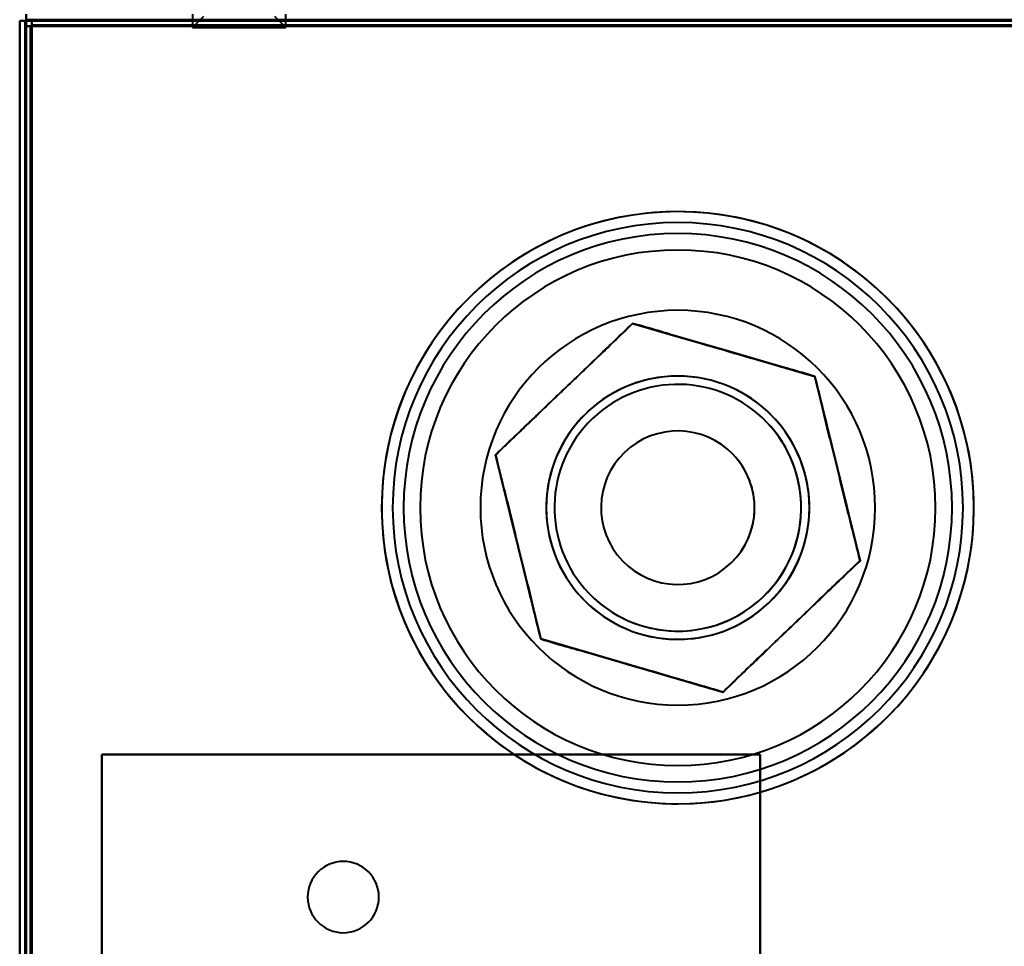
# Model space of a CAD drawing. Header units: millimetres. Extents: x -1392 to 1388, y -239 to 1267.
# Tile 76 of 91: x -438 to -348, y 1018 to 1103. Entities that reach past the tile are written whole.
import ezdxf

# ---------------------------------------------------------------- set-up
doc = ezdxf.new("R2010")
doc.units = ezdxf.units.MM
doc.layers.add('G-IMPT', color=8, linetype='Continuous', lineweight=40)

# ---------------------------------------------------------------- blocks, each defined once
blk = doc.blocks.new('NEXA 2000 CALQUES_dwg-762145-Droite')
at = {"layer": 'G-IMPT'}
for p, q in [((-437.4, 1103.372), (-437.4, 1102.772)), ((-437.4, 1102.772), (-437.4, 1103.372)), ((-437.4, 1103.372), (-437.4, 1102.772)), ((-437.4, 1102.772), (-437.4, 1103.372)), ((-422.25, 1103.372), (-422.25, 1102.172)), ((-422.25, 1103.372), (-422.25, 1102.172)), ((-413.75, 1102.172), (-413.75, 1103.372)), ((-413.75, 1102.172), (-413.75, 1103.372)), ((-437.4, 1102.772), (-438, 1102.772)), ((-438, 1102.772), (-437.4, 1102.772)), ((-437.4, 1102.772), (-438, 1102.772)), ((-438, 1102.772), (-437.4, 1102.772)), ((435.9, 1102.872), (-436.9, 1102.872)), ((-436.9, 1102.272), (-436.9, 1102.872)), ((-436.9, 1102.872), (-436.9, 1102.272)), ((-436.9, 1102.272), (-436.9, 1102.872)), ((-436.9, 1102.872), (-436.9, 1102.272)), ((-421.25, 1103.172), (-422.25, 1102.172)), ((-421.25, 1103.172), (-422.25, 1102.172)), ((-413.75, 1102.172), (-414.75, 1103.172)), ((-413.75, 1102.172), (-414.75, 1103.172)), ((-437.5, 1102.272), (-437.5, 129.472)), ((-436.9, 1102.272), (-437.5, 1102.272)), ((-437.5, 1102.272), (-436.9, 1102.272)), ((-437.5, 1102.272), (-436.9, 1102.272)), ((-436.9, 1102.272), (-437.5, 1102.272)), ((-422.25, 1102.172), (-414.319, 1102.172)), ((-422.25, 1102.172), (-418, 1102.172)), ((-414.319, 1102.172), (-422.25, 1102.172)), ((-418, 1102.172), (-422.25, 1102.172)), ((-421.681, 1102.172), (-413.75, 1102.172)), ((-413.75, 1102.172), (-421.681, 1102.172)), ((-418, 1102.172), (-413.75, 1102.172)), ((-413.75, 1102.172), (-418, 1102.172))]:
    blk.add_line(p, q, dxfattribs=at)
at = {"layer": 'G-IMPT', "flags": 128}
for points in [[(-437.4, 1102.872), (-437.4, 1102.997), (-437.4, 1103.122), (-437.4, 1103.247), (-437.4, 1103.372)], [(-437.4, 1103.372), (-437.4, 1103.247), (-437.4, 1103.122), (-437.4, 1102.997), (-437.4, 1102.872)], [(-437.4, 1103.372), (-437.4, 1103.247), (-437.4, 1103.122), (-437.4, 1102.997), (-437.4, 1102.872)], [(-437.4, 1102.872), (-437.4, 1102.997), (-437.4, 1103.122), (-437.4, 1103.247), (-437.4, 1103.372)], [(-438, 128.972), (-438, 372.422), (-438, 615.872), (-438, 859.322), (-438, 1102.772)], [(-438, 1102.772), (-437.875, 1102.772), (-437.75, 1102.772), (-437.625, 1102.772), (-437.5, 1102.772)], [(-437.5, 1102.772), (-437.625, 1102.772), (-437.75, 1102.772), (-437.875, 1102.772), (-438, 1102.772)], [(-438, 1008.672), (-438, 1032.197), (-438, 1055.722), (-438, 1079.247), (-438, 1102.772)], [(-438, 1102.772), (-438, 859.322), (-438, 615.872), (-438, 372.422), (-438, 128.972)], [(-438, 1102.772), (-438, 1079.247), (-438, 1055.722), (-438, 1032.197), (-438, 1008.672)], [(-437.5, 1102.772), (-437.625, 1102.772), (-437.75, 1102.772), (-437.875, 1102.772), (-438, 1102.772)], [(-438, 1102.772), (-438, 859.322), (-438, 615.872), (-438, 372.422), (-438, 128.972)], [(-438, 1102.772), (-437.875, 1102.772), (-437.75, 1102.772), (-437.625, 1102.772), (-437.5, 1102.772)], [(-438, 128.972), (-438, 372.422), (-438, 615.872), (-438, 859.322), (-438, 1102.772)], [(-438, 1102.772), (-438, 1079.247), (-438, 1055.722), (-438, 1032.197), (-438, 1008.672)], [(-438, 1008.672), (-438, 1032.197), (-438, 1055.722), (-438, 1079.247), (-438, 1102.772)], [(-437.5, 1102.272), (-437.5, 1102.397), (-437.5, 1102.522), (-437.5, 1102.647), (-437.5, 1102.772)], [(-437.5, 1102.772), (-437.5, 1079.247), (-437.5, 1055.722), (-437.5, 1032.197), (-437.5, 1008.672)], [(-437.5, 1102.772), (-437.5, 1102.647), (-437.5, 1102.522), (-437.5, 1102.397), (-437.5, 1102.272)], [(-437.45, 1102.772), (-437.462, 1102.772), (-437.475, 1102.772), (-437.487, 1102.772), (-437.5, 1102.772)], [(-437.5, 1102.272), (-437.5, 1102.397), (-437.5, 1102.522), (-437.5, 1102.647), (-437.5, 1102.772)], [(-437.5, 1008.672), (-437.5, 1032.197), (-437.5, 1055.722), (-437.5, 1079.247), (-437.5, 1102.772)], [(-437.5, 1102.772), (-437.5, 1102.647), (-437.5, 1102.522), (-437.5, 1102.397), (-437.5, 1102.272)], [(-437.5, 1102.772), (-437.487, 1102.772), (-437.475, 1102.772), (-437.462, 1102.772), (-437.45, 1102.772)], [(-437.4, 1102.772), (-437.412, 1102.772), (-437.425, 1102.772), (-437.437, 1102.772), (-437.45, 1102.772)], [(-437.45, 1102.772), (-437.437, 1102.772), (-437.425, 1102.772), (-437.412, 1102.772), (-437.4, 1102.772)], [(-436.9, 1102.872), (-437.025, 1102.872), (-437.15, 1102.872), (-437.275, 1102.872), (-437.4, 1102.872)], [(436.4, 1102.872), (217.95, 1102.872), (-0.5, 1102.872), (-218.95, 1102.872), (-437.4, 1102.872)], [(-437.4, 1102.872), (-437.275, 1102.872), (-437.15, 1102.872), (-437.025, 1102.872), (-436.9, 1102.872)], [(-437.4, 1102.872), (-437.4, 1102.86), (-437.4, 1102.847), (-437.4, 1102.835), (-437.4, 1102.822)], [(-437.4, 1102.872), (-437.275, 1102.872), (-437.15, 1102.872), (-437.025, 1102.872), (-436.9, 1102.872)], [(-436.9, 1102.872), (-437.025, 1102.872), (-437.15, 1102.872), (-437.275, 1102.872), (-437.4, 1102.872)], [(-437.4, 1102.872), (-218.95, 1102.872), (-0.5, 1102.872), (217.95, 1102.872), (436.4, 1102.872)], [(-437.4, 1102.822), (-437.4, 1102.835), (-437.4, 1102.847), (-437.4, 1102.86), (-437.4, 1102.872)], [(-437.4, 1102.822), (-437.4, 1102.81), (-437.4, 1102.797), (-437.4, 1102.785), (-437.4, 1102.772)], [(-437.4, 1102.772), (-437.4, 1102.785), (-437.4, 1102.797), (-437.4, 1102.81), (-437.4, 1102.822)], [(-437.4, 1008.672), (-437.4, 1032.197), (-437.4, 1055.722), (-437.4, 1079.247), (-437.4, 1102.772)], [(-437.4, 1102.772), (-218.95, 1102.772), (-0.5, 1102.772), (217.95, 1102.772), (436.4, 1102.772)], [(-437.4, 1008.672), (-437.4, 1032.197), (-437.4, 1055.722), (-437.4, 1079.247), (-437.4, 1102.772)], [(-437.4, 1102.772), (-218.95, 1102.772), (-0.5, 1102.772), (217.95, 1102.772), (436.4, 1102.772)], [(436.4, 1102.772), (217.95, 1102.772), (-0.5, 1102.772), (-218.95, 1102.772), (-437.4, 1102.772)], [(-437.4, 1102.772), (-437.4, 1079.247), (-437.4, 1055.722), (-437.4, 1032.197), (-437.4, 1008.672)], [(436.4, 1102.772), (217.95, 1102.772), (-0.5, 1102.772), (-218.95, 1102.772), (-437.4, 1102.772)], [(-437.4, 1102.772), (-437.4, 1079.247), (-437.4, 1055.722), (-437.4, 1032.197), (-437.4, 1008.672)], [(436.4, 1102.772), (217.95, 1102.772), (-0.5, 1102.772), (-218.95, 1102.772), (-437.4, 1102.772)], [(-437.4, 1102.772), (-437.4, 1079.247), (-437.4, 1055.722), (-437.4, 1032.197), (-437.4, 1008.672)], [(-437.4, 1008.672), (-437.4, 1032.197), (-437.4, 1055.722), (-437.4, 1079.247), (-437.4, 1102.772)], [(-437.4, 1102.772), (-218.95, 1102.772), (-0.5, 1102.772), (217.95, 1102.772), (436.4, 1102.772)], [(435.9, 1102.872), (217.7, 1102.872), (-0.5, 1102.872), (-218.7, 1102.872), (-436.9, 1102.872)], [(-436.9, 1102.872), (-218.7, 1102.872), (-0.5, 1102.872), (217.7, 1102.872), (435.9, 1102.872)], [(435.9, 1102.872), (217.7, 1102.872), (-0.5, 1102.872), (-218.7, 1102.872), (-436.9, 1102.872)], [(-436.9, 1102.372), (-436.9, 1102.497), (-436.9, 1102.622), (-436.9, 1102.747), (-436.9, 1102.872)], [(-436.9, 1102.872), (-218.7, 1102.872), (-0.5, 1102.872), (217.7, 1102.872), (435.9, 1102.872)], [(435.9, 1102.872), (217.7, 1102.872), (-0.5, 1102.872), (-218.7, 1102.872), (-436.9, 1102.872)], [(-436.9, 1102.872), (-436.9, 1102.747), (-436.9, 1102.622), (-436.9, 1102.497), (-436.9, 1102.372)], [(435.9, 1102.872), (217.7, 1102.872), (-0.5, 1102.872), (-218.7, 1102.872), (-436.9, 1102.872)], [(-436.9, 1102.872), (-218.7, 1102.872), (-0.5, 1102.872), (217.7, 1102.872), (435.9, 1102.872)], [(-436.9, 1102.872), (-218.7, 1102.872), (-0.5, 1102.872), (217.7, 1102.872), (435.9, 1102.872)], [(435.9, 1102.872), (217.7, 1102.872), (-0.5, 1102.872), (-218.7, 1102.872), (-436.9, 1102.872)], [(-436.9, 1102.372), (-436.9, 1102.497), (-436.9, 1102.622), (-436.9, 1102.747), (-436.9, 1102.872)], [(-436.9, 1102.872), (-218.7, 1102.872), (-0.5, 1102.872), (217.7, 1102.872), (435.9, 1102.872)], [(-436.9, 1102.872), (-218.7, 1102.872), (-0.5, 1102.872), (217.7, 1102.872), (435.9, 1102.872)], [(-436.9, 1102.872), (-436.9, 1102.747), (-436.9, 1102.622), (-436.9, 1102.497), (-436.9, 1102.372)], [(435.9, 1102.872), (217.7, 1102.872), (-0.5, 1102.872), (-218.7, 1102.872), (-436.9, 1102.872)], [(435.9, 1102.372), (217.7, 1102.372), (-0.5, 1102.372), (-218.7, 1102.372), (-436.9, 1102.372)], [(-436.9, 1102.372), (-218.7, 1102.372), (-0.5, 1102.372), (217.7, 1102.372), (435.9, 1102.372)], [(435.9, 1102.372), (217.7, 1102.372), (-0.5, 1102.372), (-218.7, 1102.372), (-436.9, 1102.372)], [(-436.9, 1102.372), (-218.7, 1102.372), (-0.5, 1102.372), (217.7, 1102.372), (435.9, 1102.372)], [(435.9, 1102.372), (217.7, 1102.372), (-0.5, 1102.372), (-218.7, 1102.372), (-436.9, 1102.372)], [(-436.9, 1102.372), (-218.7, 1102.372), (-0.5, 1102.372), (217.7, 1102.372), (435.9, 1102.372)], [(-436.9, 1102.322), (-436.9, 1102.335), (-436.9, 1102.347), (-436.9, 1102.36), (-436.9, 1102.372)], [(-436.9, 1102.372), (-436.9, 1102.36), (-436.9, 1102.347), (-436.9, 1102.335), (-436.9, 1102.322)], [(-436.9, 1102.272), (-436.9, 1102.285), (-436.9, 1102.297), (-436.9, 1102.31), (-436.9, 1102.322)], [(-436.9, 1102.322), (-436.9, 1102.31), (-436.9, 1102.297), (-436.9, 1102.285), (-436.9, 1102.272)], [(-437, 1102.272), (-437.125, 1102.272), (-437.25, 1102.272), (-437.375, 1102.272), (-437.5, 1102.272)], [(-437.5, 1102.272), (-437.5, 1078.872), (-437.5, 1055.472), (-437.5, 1032.072), (-437.5, 1008.672)], [(-437.5, 1008.672), (-437.5, 1032.072), (-437.5, 1055.472), (-437.5, 1078.872), (-437.5, 1102.272)], [(-437.5, 1102.272), (-437.5, 859.072), (-437.5, 615.872), (-437.5, 372.672), (-437.5, 129.472)], [(-437.5, 129.472), (-437.5, 372.672), (-437.5, 615.872), (-437.5, 859.072), (-437.5, 1102.272)], [(-437.5, 1102.272), (-437.5, 859.072), (-437.5, 615.872), (-437.5, 372.672), (-437.5, 129.472)], [(-437.5, 1102.272), (-437.375, 1102.272), (-437.25, 1102.272), (-437.125, 1102.272), (-437, 1102.272)], [(-437.5, 129.472), (-437.5, 372.672), (-437.5, 615.872), (-437.5, 859.072), (-437.5, 1102.272)], [(-437.5, 1102.272), (-437.5, 859.072), (-437.5, 615.872), (-437.5, 372.672), (-437.5, 129.472)], [(-437.5, 1102.272), (-437.5, 859.072), (-437.5, 615.872), (-437.5, 372.672), (-437.5, 129.472)], [(-437.5, 129.472), (-437.5, 372.672), (-437.5, 615.872), (-437.5, 859.072), (-437.5, 1102.272)], [(-437.5, 1008.672), (-437.5, 1032.072), (-437.5, 1055.472), (-437.5, 1078.872), (-437.5, 1102.272)], [(-437.5, 1102.272), (-437.375, 1102.272), (-437.25, 1102.272), (-437.125, 1102.272), (-437, 1102.272)], [(-437, 1102.272), (-437.125, 1102.272), (-437.25, 1102.272), (-437.375, 1102.272), (-437.5, 1102.272)], [(-437.5, 129.472), (-437.5, 372.672), (-437.5, 615.872), (-437.5, 859.072), (-437.5, 1102.272)], [(-437.5, 1102.272), (-437.5, 1078.872), (-437.5, 1055.472), (-437.5, 1032.072), (-437.5, 1008.672)], [(-437, 1008.672), (-437, 1032.072), (-437, 1055.472), (-437, 1078.872), (-437, 1102.272)], [(-437, 129.472), (-437, 372.672), (-437, 615.872), (-437, 859.072), (-437, 1102.272)], [(-437, 1102.272), (-437, 1078.872), (-437, 1055.472), (-437, 1032.072), (-437, 1008.672)], [(-437, 1102.272), (-436.987, 1102.272), (-436.975, 1102.272), (-436.962, 1102.272), (-436.95, 1102.272)], [(-437, 1008.672), (-437, 1032.072), (-437, 1055.472), (-437, 1078.872), (-437, 1102.272)], [(-437, 1102.272), (-437, 859.072), (-437, 615.872), (-437, 372.672), (-437, 129.472)], [(-437, 1102.272), (-437, 1078.872), (-437, 1055.472), (-437, 1032.072), (-437, 1008.672)], [(-436.95, 1102.272), (-436.962, 1102.272), (-436.975, 1102.272), (-436.987, 1102.272), (-437, 1102.272)], [(-436.95, 1102.272), (-436.937, 1102.272), (-436.925, 1102.272), (-436.912, 1102.272), (-436.9, 1102.272)], [(-436.9, 1102.272), (-436.912, 1102.272), (-436.925, 1102.272), (-436.937, 1102.272), (-436.95, 1102.272)], [(-436.9, 1102.272), (-226.675, 1102.272), (-16.45, 1102.272), (193.775, 1102.272), (404, 1102.272)], [(404, 1102.272), (193.775, 1102.272), (-16.45, 1102.272), (-226.675, 1102.272), (-436.9, 1102.272)], [(-436.9, 1102.272), (-436.9, 867.047), (-436.9, 631.822), (-436.9, 396.597), (-436.9, 161.372)], [(435.9, 1102.272), (217.7, 1102.272), (-0.5, 1102.272), (-218.7, 1102.272), (-436.9, 1102.272)], [(-436.9, 1102.272), (-436.9, 859.072), (-436.9, 615.872), (-436.9, 372.672), (-436.9, 129.472)], [(404, 1102.272), (193.775, 1102.272), (-16.45, 1102.272), (-226.675, 1102.272), (-436.9, 1102.272)], [(-436.9, 1102.272), (-436.9, 867.047), (-436.9, 631.822), (-436.9, 396.597), (-436.9, 161.372)], [(-436.9, 161.372), (-436.9, 396.597), (-436.9, 631.822), (-436.9, 867.047), (-436.9, 1102.272)], [(-436.9, 1102.272), (-226.675, 1102.272), (-16.45, 1102.272), (193.775, 1102.272), (404, 1102.272)], [(-436.9, 129.472), (-436.9, 372.672), (-436.9, 615.872), (-436.9, 859.072), (-436.9, 1102.272)], [(-436.9, 1102.272), (-218.7, 1102.272), (-0.5, 1102.272), (217.7, 1102.272), (435.9, 1102.272)], [(-436.9, 161.372), (-436.9, 396.597), (-436.9, 631.822), (-436.9, 867.047), (-436.9, 1102.272)], [(-378, 1085.372), (-379.08, 1085.351), (-380.158, 1085.286), (-381.232, 1085.178), (-382.302, 1085.027), (-383.364, 1084.834), (-384.418, 1084.598), (-385.462, 1084.321), (-386.493, 1084.002), (-387.511, 1083.642), (-388.514, 1083.241), (-389.5, 1082.801), (-390.468, 1082.321), (-391.416, 1081.803), (-392.342, 1081.248), (-393.245, 1080.656), (-394.124, 1080.029), (-394.977, 1079.367), (-395.803, 1078.671), (-396.601, 1077.943), (-397.369, 1077.183), (-398.105, 1076.394), (-398.81, 1075.575), (-399.481, 1074.729), (-400.118, 1073.857), (-400.72, 1072.96), (-401.285, 1072.04), (-401.813, 1071.098), (-402.303, 1070.136), (-402.754, 1069.154), (-403.165, 1068.156), (-403.536, 1067.142), (-403.866, 1066.114), (-404.155, 1065.073), (-404.402, 1064.022), (-404.607, 1062.961), (-404.769, 1061.894), (-404.889, 1060.82), (-404.965, 1059.743), (-404.998, 1058.664), (-404.988, 1057.584), (-404.935, 1056.505), (-404.839, 1055.43), (-404.7, 1054.359), (-404.518, 1053.294), (-404.294, 1052.238), (-404.028, 1051.191), (-403.72, 1050.156), (-403.37, 1049.134), (-402.981, 1048.127), (-402.551, 1047.136), (-402.082, 1046.164), (-401.575, 1045.21), (-401.029, 1044.278), (-400.447, 1043.368), (-399.829, 1042.483), (-399.177, 1041.623), (-398.49, 1040.789), (-397.77, 1039.984), (-397.019, 1039.208), (-396.237, 1038.463), (-395.427, 1037.749), (-394.588, 1037.069), (-393.723, 1036.423), (-392.833, 1035.811), (-391.919, 1035.236), (-390.982, 1034.698), (-390.025, 1034.198), (-389.049, 1033.736), (-388.055, 1033.314), (-387.045, 1032.932), (-386.02, 1032.591), (-384.983, 1032.291), (-383.934, 1032.032), (-382.876, 1031.816), (-381.81, 1031.643), (-380.738, 1031.512), (-379.662, 1031.424), (-378.583, 1031.379), (-378, 1031.372)], [(-378, 1031.372), (-376.92, 1031.394), (-375.842, 1031.459), (-374.768, 1031.566), (-373.698, 1031.717), (-372.636, 1031.911), (-371.582, 1032.146), (-370.538, 1032.424), (-369.507, 1032.743), (-368.489, 1033.103), (-367.486, 1033.504), (-366.5, 1033.944), (-365.532, 1034.423), (-364.584, 1034.941), (-363.658, 1035.496), (-362.755, 1036.088), (-361.876, 1036.716), (-361.023, 1037.378), (-360.197, 1038.074), (-359.399, 1038.802), (-358.631, 1039.561), (-357.895, 1040.351), (-357.19, 1041.169), (-356.519, 1042.015), (-355.882, 1042.887), (-355.28, 1043.784), (-354.715, 1044.704), (-354.187, 1045.646), (-353.697, 1046.609), (-353.246, 1047.59), (-352.835, 1048.589), (-352.464, 1049.603), (-352.134, 1050.631), (-351.845, 1051.672), (-351.598, 1052.723), (-351.393, 1053.783), (-351.231, 1054.851), (-351.111, 1055.924), (-351.035, 1057.001), (-351.002, 1058.081), (-351.012, 1059.161), (-351.065, 1060.239), (-351.161, 1061.315), (-351.3, 1062.386), (-351.482, 1063.45), (-351.706, 1064.507), (-351.972, 1065.553), (-352.28, 1066.588), (-352.63, 1067.61), (-353.019, 1068.618), (-353.449, 1069.608), (-353.918, 1070.581), (-354.425, 1071.534), (-354.971, 1072.467), (-355.553, 1073.376), (-356.171, 1074.262), (-356.823, 1075.122), (-357.51, 1075.956), (-358.23, 1076.761), (-358.981, 1077.537), (-359.762, 1078.282), (-360.573, 1078.995), (-361.412, 1079.676), (-362.277, 1080.322), (-363.167, 1080.933), (-364.081, 1081.508), (-365.018, 1082.046), (-365.975, 1082.547), (-366.951, 1083.008), (-367.945, 1083.43), (-368.955, 1083.812), (-369.98, 1084.154), (-371.017, 1084.454), (-372.066, 1084.712), (-373.124, 1084.928), (-374.19, 1085.102), (-375.262, 1085.233), (-376.338, 1085.321), (-377.417, 1085.366), (-378, 1085.372)], [(-394.611, 1063.206), (-391.488, 1066.198), (-388.365, 1069.19), (-385.243, 1072.182), (-382.12, 1075.175)], [(-382.12, 1075.175), (-385.243, 1072.182), (-388.365, 1069.19), (-391.488, 1066.198), (-394.611, 1063.206)], [(-394.611, 1063.206), (-391.488, 1066.198), (-388.365, 1069.19), (-385.243, 1072.182), (-382.12, 1075.175)], [(-382.12, 1075.175), (-385.243, 1072.182), (-388.365, 1069.19), (-391.488, 1066.198), (-394.611, 1063.206)], [(-394.611, 1063.206), (-391.488, 1066.198), (-388.365, 1069.19), (-385.243, 1072.182), (-382.12, 1075.175)], [(-382.12, 1075.175), (-385.243, 1072.182), (-388.365, 1069.19), (-391.488, 1066.198), (-394.611, 1063.206)], [(-382.12, 1075.175), (-377.967, 1073.966), (-373.814, 1072.758), (-369.661, 1071.55), (-365.509, 1070.341)], [(-365.509, 1070.341), (-369.661, 1071.55), (-373.814, 1072.758), (-377.967, 1073.966), (-382.12, 1075.175)], [(-382.12, 1075.175), (-377.967, 1073.966), (-373.814, 1072.758), (-369.661, 1071.55), (-365.509, 1070.341)], [(-365.509, 1070.341), (-369.661, 1071.55), (-373.814, 1072.758), (-377.967, 1073.966), (-382.12, 1075.175)], [(-382.12, 1075.175), (-377.967, 1073.966), (-373.814, 1072.758), (-369.661, 1071.55), (-365.509, 1070.341)], [(-365.509, 1070.341), (-369.661, 1071.55), (-373.814, 1072.758), (-377.967, 1073.966), (-382.12, 1075.175)], [(-365.509, 1070.341), (-364.479, 1066.141), (-363.449, 1061.94), (-362.419, 1057.739), (-361.389, 1053.539)], [(-361.389, 1053.539), (-362.419, 1057.739), (-363.449, 1061.94), (-364.479, 1066.141), (-365.509, 1070.341)], [(-365.509, 1070.341), (-364.479, 1066.141), (-363.449, 1061.94), (-362.419, 1057.739), (-361.389, 1053.539)], [(-361.389, 1053.539), (-362.419, 1057.739), (-363.449, 1061.94), (-364.479, 1066.141), (-365.509, 1070.341)], [(-365.509, 1070.341), (-364.479, 1066.141), (-363.449, 1061.94), (-362.419, 1057.739), (-361.389, 1053.539)], [(-361.389, 1053.539), (-362.419, 1057.739), (-363.449, 1061.94), (-364.479, 1066.141), (-365.509, 1070.341)], [(-390.491, 1046.403), (-391.521, 1050.604), (-392.551, 1054.805), (-393.581, 1059.005), (-394.611, 1063.206)], [(-394.611, 1063.206), (-393.581, 1059.005), (-392.551, 1054.805), (-391.521, 1050.604), (-390.491, 1046.403)], [(-390.491, 1046.403), (-391.521, 1050.604), (-392.551, 1054.805), (-393.581, 1059.005), (-394.611, 1063.206)], [(-394.611, 1063.206), (-393.581, 1059.005), (-392.551, 1054.805), (-391.521, 1050.604), (-390.491, 1046.403)], [(-390.491, 1046.403), (-391.521, 1050.604), (-392.551, 1054.805), (-393.581, 1059.005), (-394.611, 1063.206)], [(-394.611, 1063.206), (-393.581, 1059.005), (-392.551, 1054.805), (-391.521, 1050.604), (-390.491, 1046.403)], [(-361.389, 1053.539), (-364.512, 1050.547), (-367.635, 1047.554), (-370.757, 1044.562), (-373.88, 1041.57)], [(-373.88, 1041.57), (-370.757, 1044.562), (-367.635, 1047.554), (-364.512, 1050.547), (-361.389, 1053.539)], [(-361.389, 1053.539), (-364.512, 1050.547), (-367.635, 1047.554), (-370.757, 1044.562), (-373.88, 1041.57)], [(-373.88, 1041.57), (-370.757, 1044.562), (-367.635, 1047.554), (-364.512, 1050.547), (-361.389, 1053.539)], [(-361.389, 1053.539), (-364.512, 1050.547), (-367.635, 1047.554), (-370.757, 1044.562), (-373.88, 1041.57)], [(-373.88, 1041.57), (-370.757, 1044.562), (-367.635, 1047.554), (-364.512, 1050.547), (-361.389, 1053.539)], [(-373.88, 1041.57), (-378.033, 1042.778), (-382.186, 1043.987), (-386.339, 1045.195), (-390.491, 1046.403)], [(-390.491, 1046.403), (-386.339, 1045.195), (-382.186, 1043.987), (-378.033, 1042.778), (-373.88, 1041.57)], [(-373.88, 1041.57), (-378.033, 1042.778), (-382.186, 1043.987), (-386.339, 1045.195), (-390.491, 1046.403)], [(-390.491, 1046.403), (-386.339, 1045.195), (-382.186, 1043.987), (-378.033, 1042.778), (-373.88, 1041.57)], [(-373.88, 1041.57), (-378.033, 1042.778), (-382.186, 1043.987), (-386.339, 1045.195), (-390.491, 1046.403)], [(-390.491, 1046.403), (-386.339, 1045.195), (-382.186, 1043.987), (-378.033, 1042.778), (-373.88, 1041.57)], [(-430.5, 915.872), (-430.5, 945.872), (-430.5, 975.872), (-430.5, 1005.872), (-430.5, 1035.872)], [(-430.5, 1035.872), (-415.5, 1035.872), (-400.5, 1035.872), (-385.5, 1035.872), (-370.5, 1035.872)], [(-430.5, 1035.872), (-430.5, 1005.872), (-430.5, 975.872), (-430.5, 945.872), (-430.5, 915.872)], [(-430.5, 915.872), (-430.5, 945.872), (-430.5, 975.872), (-430.5, 1005.872), (-430.5, 1035.872)], [(-370.5, 1035.872), (-385.5, 1035.872), (-400.5, 1035.872), (-415.5, 1035.872), (-430.5, 1035.872)], [(-430.5, 1035.872), (-415.5, 1035.872), (-400.5, 1035.872), (-385.5, 1035.872), (-370.5, 1035.872)], [(-370.5, 1035.872), (-385.5, 1035.872), (-400.5, 1035.872), (-415.5, 1035.872), (-430.5, 1035.872)], [(-430.5, 1035.872), (-430.5, 1005.872), (-430.5, 975.872), (-430.5, 945.872), (-430.5, 915.872)], [(-370.5, 1035.872), (-385.5, 1035.872), (-400.5, 1035.872), (-415.5, 1035.872), (-430.5, 1035.872)], [(-430.5, 1035.872), (-430.5, 1005.872), (-430.5, 975.872), (-430.5, 945.872), (-430.5, 915.872)], [(-370.5, 1035.872), (-385.5, 1035.872), (-400.5, 1035.872), (-415.5, 1035.872), (-430.5, 1035.872)], [(-430.5, 1035.872), (-415.5, 1035.872), (-400.5, 1035.872), (-385.5, 1035.872), (-370.5, 1035.872)], [(-430.5, 1035.872), (-430.5, 1005.872), (-430.5, 975.872), (-430.5, 945.872), (-430.5, 915.872)], [(-430.5, 915.872), (-430.5, 945.872), (-430.5, 975.872), (-430.5, 1005.872), (-430.5, 1035.872)], [(-430.5, 915.872), (-430.5, 945.872), (-430.5, 975.872), (-430.5, 1005.872), (-430.5, 1035.872)], [(-430.5, 1035.872), (-415.5, 1035.872), (-400.5, 1035.872), (-385.5, 1035.872), (-370.5, 1035.872)], [(-370.5, 1035.872), (-370.5, 1005.872), (-370.5, 975.872), (-370.5, 945.872), (-370.5, 915.872)], [(-370.5, 915.872), (-370.5, 945.872), (-370.5, 975.872), (-370.5, 1005.872), (-370.5, 1035.872)], [(-370.5, 1035.872), (-370.5, 1005.872), (-370.5, 975.872), (-370.5, 945.872), (-370.5, 915.872)], [(-370.5, 915.872), (-370.5, 945.872), (-370.5, 975.872), (-370.5, 1005.872), (-370.5, 1035.872)], [(-370.5, 915.872), (-370.5, 945.872), (-370.5, 975.872), (-370.5, 1005.872), (-370.5, 1035.872)], [(-370.5, 915.872), (-370.5, 945.872), (-370.5, 975.872), (-370.5, 1005.872), (-370.5, 1035.872)], [(-370.5, 1035.872), (-370.5, 1005.872), (-370.5, 975.872), (-370.5, 945.872), (-370.5, 915.872)], [(-370.5, 1035.872), (-370.5, 1005.872), (-370.5, 975.872), (-370.5, 945.872), (-370.5, 915.872)]]:
    blk.add_lwpolyline(points, dxfattribs=at)
at = {"layer": 'G-IMPT'}
for centre, radius, start, end in [((-378, 1058.372), 27, 90, 270), ((-378, 1058.372), 27, 90, 270), ((-378, 1058.372), 27, 90, 180), ((-378, 1058.372), 27, 0, 180), ((-378, 1058.372), 27, 0, 180), ((-378, 1058.372), 27, 360, 180), ((-378, 1058.372), 27, 0, 180), ((-378, 1058.372), 27, 90, 180), ((-378, 1058.372), 27, 270, 90), ((-378, 1058.372), 27, 270, 90), ((-378, 1058.372), 27, 360, 90), ((-378, 1058.372), 27, 270, 90), ((-378, 1058.372), 26, 90, 180), ((-378, 1058.372), 26, 0, 180), ((-378, 1058.372), 26, 360, 180), ((-378, 1058.372), 26, 90, 180), ((-378, 1058.372), 26, 270, 90), ((-378, 1058.372), 26, 270, 90), ((-378, 1058.372), 25, 0, 180), ((-378, 1058.372), 25, 0, 180), ((-378, 1058.372), 25, 360, 180), ((-378, 1058.372), 25, 360, 180), ((-378, 1058.372), 23.5, 0, 180), ((-378, 1058.372), 23.5, 360, 180), ((-378, 1058.372), 23.5, 0, 180), ((-378, 1058.372), 23.5, 0, 180), ((-378, 1058.372), 18, 0, 180), ((-378, 1058.372), 18, 360, 180), ((-378, 1058.372), 18, 360, 180), ((-378, 1058.372), 18, 0, 180), ((-378, 1058.372), 18, 90, 270), ((-378, 1058.372), 18, 360, 180), ((-378, 1058.372), 18, 0, 180), ((-378, 1058.372), 18, 90, 270), ((-378, 1058.372), 18, 270, 90), ((-378, 1058.372), 18, 270, 90), ((-378, 1058.372), 12, 0, 180), ((-378, 1058.372), 12, 0, 180), ((-378, 1058.372), 12, 0, 180), ((-378, 1058.372), 12, 0, 180), ((-378, 1058.372), 12, 43.77637, 223.77637), ((-378, 1058.372), 12, 313.77637, 133.77637), ((-378, 1058.372), 11.25, 43.77637, 223.77637), ((-378, 1058.372), 11.25, 43.77637, 223.77637), ((-378, 1058.372), 11.25, 313.77637, 133.77637), ((-378, 1058.372), 11.25, 313.77637, 133.77637), ((-378, 1058.372), 11.25, 313.77637, 133.77637), ((-378, 1058.372), 11.25, 313.77637, 133.77637), ((-378, 1058.372), 11.25, 43.77637, 133.77637), ((-378, 1058.372), 11.25, 43.77637, 133.77637), ((-378, 1058.372), 12, 133.77637, 313.77637), ((-378, 1058.372), 11.25, 133.77637, 313.77637), ((-378, 1058.372), 11.25, 133.77637, 313.77637), ((-378, 1058.372), 11.25, 133.77637, 313.77637), ((-378, 1058.372), 11.25, 133.77637, 313.77637), ((-378, 1058.372), 11.25, 133.77637, 313.77637), ((-378, 1058.372), 11.25, 133.77637, 313.77637), ((-378, 1058.372), 12, 313.77637, 43.77637), ((-378, 1058.372), 11.25, 223.77637, 43.77637), ((-378, 1058.372), 11.25, 223.77637, 43.77637), ((-378, 1058.372), 11.25, 313.77637, 43.77637), ((-378, 1058.372), 11.25, 313.77637, 43.77637), ((-378, 1058.372), 7, 43.77637, 223.77637), ((-378, 1058.372), 7, 313.77637, 133.77637), ((-378, 1058.372), 7, 313.77637, 133.77637), ((-378, 1058.372), 7, 313.77637, 133.77637), ((-378, 1058.372), 7, 133.77637, 313.77637), ((-378, 1058.372), 7, 133.77637, 313.77637), ((-378, 1058.372), 7, 133.77637, 313.77637), ((-378, 1058.372), 7, 313.77637, 43.77637), ((-378, 1058.372), 27, 180, 270), ((-378, 1058.372), 27, 180, 0), ((-378, 1058.372), 27, 180, 0), ((-378, 1058.372), 27, 180, 0), ((-378, 1058.372), 27, 180, 0), ((-378, 1058.372), 27, 180, 270), ((-378, 1058.372), 26, 180, 270), ((-378, 1058.372), 26, 180, 0), ((-378, 1058.372), 26, 180, 360), ((-378, 1058.372), 26, 180, 270), ((-378, 1058.372), 25, 180, 0), ((-378, 1058.372), 25, 180, 360), ((-378, 1058.372), 25, 180, 0), ((-378, 1058.372), 25, 180, 360), ((-378, 1058.372), 23.5, 180, 360), ((-378, 1058.372), 23.5, 180, 0), ((-378, 1058.372), 23.5, 180, 0), ((-378, 1058.372), 23.5, 180, 0), ((-378, 1058.372), 18, 180, 0), ((-378, 1058.372), 18, 180, 0), ((-378, 1058.372), 18, 180, 0), ((-378, 1058.372), 18, 180, 0), ((-378, 1058.372), 18, 180, 270), ((-378, 1058.372), 18, 180, 270), ((-378, 1058.372), 12, 180, 360), ((-378, 1058.372), 12, 180, 0), ((-378, 1058.372), 12, 180, 0), ((-378, 1058.372), 12, 180, 0), ((-378, 1058.372), 27, 270, 0), ((-378, 1058.372), 18, 270, 0), ((-378, 1058.372), 18, 270, 360), ((-378, 1058.372), 7, 223.77637, 313.77637), ((-378, 1058.372), 12, 223.77637, 313.77637), ((-408.5, 1022.872), 3.25, 0, 180), ((-408.5, 1022.872), 3.25, 0, 180), ((-408.5, 1022.872), 3.25, 360, 180), ((-408.5, 1022.872), 3.25, 0, 180), ((-408.5, 1022.872), 3.25, 360, 180), ((-408.5, 1022.872), 3.25, 360, 180), ((-408.5, 1022.872), 3.25, 0, 180), ((-408.5, 1022.872), 3.25, 0, 180), ((-408.5, 1022.872), 3.25, 180, 0), ((-408.5, 1022.872), 3.25, 180, 0), ((-408.5, 1022.872), 3.25, 180, 0), ((-408.5, 1022.872), 3.25, 180, 0), ((-408.5, 1022.872), 3.25, 180, 360), ((-408.5, 1022.872), 3.25, 180, 360), ((-408.5, 1022.872), 3.25, 180, 0), ((-408.5, 1022.872), 3.25, 180, 0)]:
    blk.add_arc(centre, radius, start, end, dxfattribs=at)
for points in [[(-394.611, 1063.206), (-393.456, 1064.312), (-391.244, 1066.432), (-388.365, 1069.19), (-385.487, 1071.948), (-383.275, 1074.068), (-382.12, 1075.175)], [(-382.12, 1075.175), (-382.724, 1074.602), (-383.854, 1073.5), (-385.421, 1071.991), (-386.913, 1070.573), (-387.878, 1069.652), (-388.365, 1069.19)], [(-382.12, 1075.175), (-380.584, 1074.728), (-377.642, 1073.872), (-373.814, 1072.758), (-369.987, 1071.644), (-367.045, 1070.788), (-365.509, 1070.341)], [(-365.509, 1070.341), (-365.128, 1068.787), (-364.398, 1065.812), (-363.449, 1061.94), (-362.5, 1058.069), (-361.77, 1055.093), (-361.389, 1053.539)], [(-388.365, 1069.19), (-388.847, 1068.723), (-389.809, 1067.798), (-391.289, 1066.368), (-392.864, 1064.867), (-394.013, 1063.785), (-394.611, 1063.206)], [(-390.491, 1046.403), (-390.872, 1047.957), (-391.602, 1050.933), (-392.551, 1054.805), (-393.5, 1058.676), (-394.23, 1061.652), (-394.611, 1063.206)], [(-361.389, 1053.539), (-362.544, 1052.432), (-364.756, 1050.312), (-367.635, 1047.554), (-370.513, 1044.797), (-372.725, 1042.677), (-373.88, 1041.57)], [(-367.635, 1047.554), (-367.153, 1048.021), (-366.191, 1048.946), (-364.71, 1050.376), (-363.136, 1051.878), (-361.987, 1052.96), (-361.389, 1053.539)], [(-373.88, 1041.57), (-373.276, 1042.143), (-372.146, 1043.244), (-370.579, 1044.754), (-369.087, 1046.171), (-368.122, 1047.093), (-367.635, 1047.554)], [(-373.88, 1041.57), (-375.416, 1042.017), (-378.358, 1042.873), (-382.186, 1043.987), (-386.013, 1045.1), (-388.955, 1045.956), (-390.491, 1046.403)]]:
    blk.add_open_spline(points, degree=3, dxfattribs=at)
for points in [[(-365.509, 1070.341), (-367.097, 1070.839), (-369.259, 1071.412), (-371.894, 1072.183), (-373.812, 1072.766), (-375.743, 1073.303), (-378.38, 1074.067), (-380.513, 1074.743), (-382.12, 1075.175)], [(-361.389, 1053.539), (-361.752, 1055.163), (-362.337, 1057.322), (-362.987, 1059.99), (-363.441, 1061.942), (-363.941, 1063.883), (-364.599, 1066.549), (-365.079, 1068.733), (-365.509, 1070.341)], [(-394.611, 1063.206), (-394.248, 1061.582), (-393.663, 1059.422), (-393.013, 1056.755), (-392.559, 1054.803), (-392.059, 1052.862), (-391.401, 1050.196), (-390.921, 1048.011), (-390.491, 1046.403)], [(-390.491, 1046.403), (-388.903, 1045.906), (-386.741, 1045.333), (-384.106, 1044.562), (-382.188, 1043.979), (-380.257, 1043.442), (-377.62, 1042.678), (-375.487, 1042.002), (-373.88, 1041.57)]]:
    blk.add_open_spline(points, degree=3, knots=[0, 0, 0, 0, 0.25, 0.375, 0.5, 0.625, 0.75, 1, 1, 1, 1], dxfattribs=at)

msp = doc.modelspace()

# ---------------------------------------------------------------- block references
at = {"layer": 'G-IMPT'}
msp.add_blockref('NEXA 2000 CALQUES_dwg-762145-Droite', (0, 0), dxfattribs=at)

doc.saveas('drawing.dxf')
